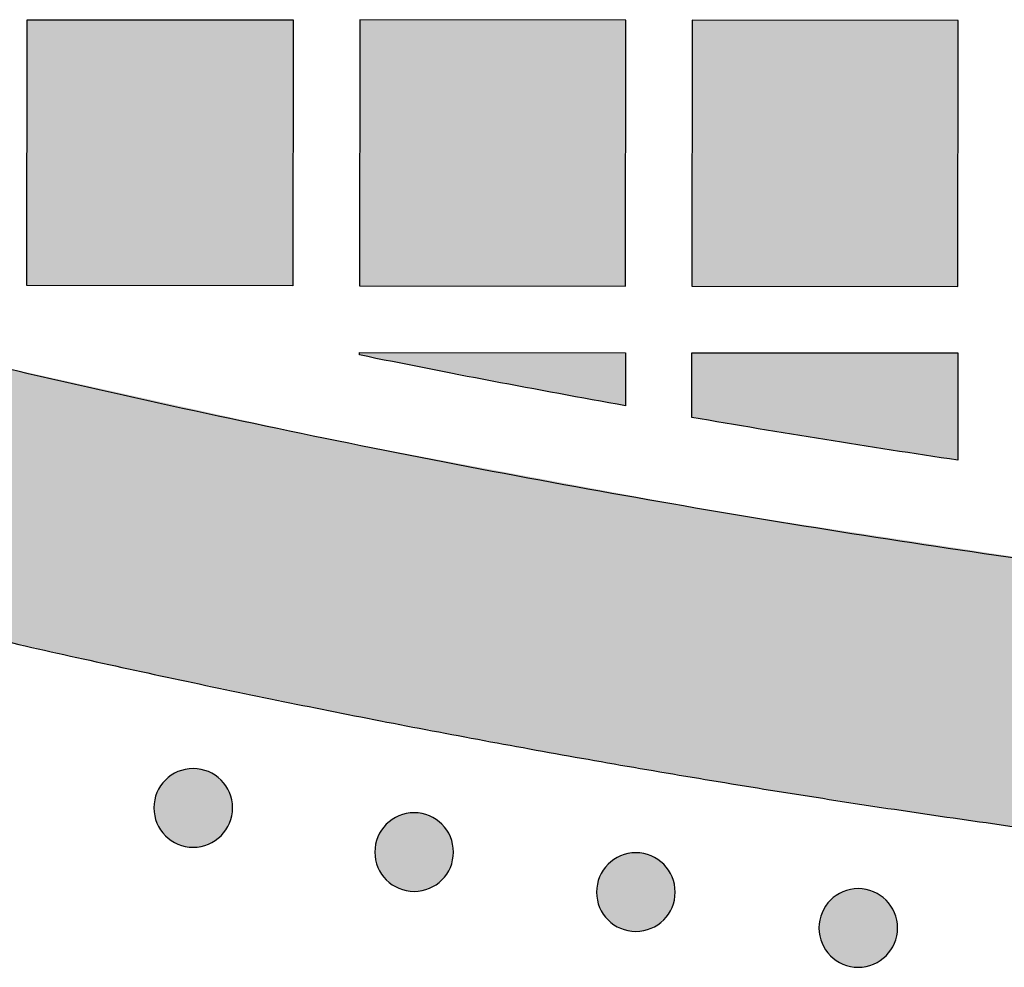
# Model space of a CAD drawing. Header units: millimetres. Extents: x -3873 to -97, y 912 to 4165.
# Tile 62 of 256: x -3448 to -3403, y 918 to 961. Entities that reach past the tile are written whole.
import ezdxf

# ---------------------------------------------------------------- set-up
doc = ezdxf.new("R2010")
doc.units = ezdxf.units.MM
doc.layers.add('pattern', color=7, linetype='Continuous', true_color=0x000000)

msp = doc.modelspace()

# ---------------------------------------------------------------- hatches: boundary and pattern name
at = {"layer": 'pattern'}
for points in [[(-3447.187, 960.902), (-3435.187, 960.891), (-3435.198, 948.891), (-3447.198, 948.902)], [(-3420.198, 948.878), (-3420.187, 960.878), (-3432.187, 960.889), (-3432.197, 948.889)], [(-3417.197, 948.876), (-3405.198, 948.865), (-3405.187, 960.865), (-3417.187, 960.876)], [(-3328.608, 931.337), (-3346.121, 931.637), (-3363.637, 932.522), (-3381.133, 933.993), (-3398.58, 936.048), (-3415.949, 938.685), (-3433.21, 941.898), (-3450.336, 945.682), (-3467.297, 950.026), (-3478.896, 940.836), (-3469.759, 938.259), (-3460.569, 935.842), (-3451.328, 933.585), (-3442.041, 931.49), (-3432.713, 929.559), (-3423.347, 927.793), (-3413.949, 926.192), (-3404.523, 924.758), (-3395.072, 923.492), (-3385.603, 922.393), (-3376.118, 921.462), (-3366.622, 920.7), (-3357.121, 920.107), (-3347.618, 919.682), (-3338.118, 919.426), (-3328.601, 919.337), (-3309.608, 919.667), (-3300.104, 920.085), (-3290.602, 920.67), (-3281.106, 921.425), (-3271.621, 922.348), (-3262.15, 923.439), (-3252.699, 924.698), (-3243.271, 926.125), (-3233.872, 927.718), (-3224.505, 929.477), (-3215.175, 931.401), (-3205.887, 933.488), (-3196.644, 935.737), (-3187.451, 938.148), (-3178.313, 940.717), (-3189.904, 949.917), (-3206.869, 945.585), (-3223.998, 941.816), (-3241.261, 938.616), (-3258.632, 935.993), (-3276.081, 933.951), (-3293.578, 932.495), (-3311.095, 931.623)], [(-3432.2, 945.775), (-3432.2, 945.888), (-3420.2, 945.878), (-3420.202, 943.484)], [(-3405.204, 941.027), (-3417.203, 942.957), (-3417.2, 945.875), (-3405.2, 945.865)], [(-3438.443, 924.085), (-3438.471, 924.058), (-3438.5, 924.03), (-3438.53, 924.004), (-3438.561, 923.978), (-3438.592, 923.952), (-3438.625, 923.927), (-3438.658, 923.902), (-3438.692, 923.878), (-3438.727, 923.855), (-3438.763, 923.832), (-3438.8, 923.81), (-3438.837, 923.789), (-3438.875, 923.768), (-3438.914, 923.749), (-3438.953, 923.73), (-3438.993, 923.712), (-3439.034, 923.695), (-3439.075, 923.679), (-3439.117, 923.664), (-3439.16, 923.65), (-3439.203, 923.637), (-3439.246, 923.625), (-3439.29, 923.614), (-3439.334, 923.604), (-3439.379, 923.595), (-3439.424, 923.588), (-3439.469, 923.581), (-3439.515, 923.576), (-3439.56, 923.572), (-3439.606, 923.569), (-3439.652, 923.567), (-3439.698, 923.566), (-3439.744, 923.567), (-3439.79, 923.569), (-3439.836, 923.572), (-3439.881, 923.576), (-3439.927, 923.581), (-3439.972, 923.588), (-3440.017, 923.596), (-3440.062, 923.604), (-3440.106, 923.614), (-3440.15, 923.625), (-3440.193, 923.637), (-3440.236, 923.651), (-3440.279, 923.665), (-3440.321, 923.68), (-3440.362, 923.696), (-3440.403, 923.713), (-3440.443, 923.731), (-3440.482, 923.75), (-3440.521, 923.77), (-3440.559, 923.79), (-3440.596, 923.811), (-3440.633, 923.833), (-3440.668, 923.856), (-3440.703, 923.88), (-3440.737, 923.904), (-3440.77, 923.928), (-3440.803, 923.954), (-3440.834, 923.979), (-3440.865, 924.006), (-3440.895, 924.033), (-3440.924, 924.06), (-3440.952, 924.087), (-3440.98, 924.115), (-3441.007, 924.144), (-3441.034, 924.174), (-3441.06, 924.205), (-3441.085, 924.237), (-3441.111, 924.269), (-3441.135, 924.303), (-3441.159, 924.337), (-3441.183, 924.372), (-3441.205, 924.407), (-3441.227, 924.444), (-3441.249, 924.481), (-3441.269, 924.519), (-3441.289, 924.558), (-3441.308, 924.597), (-3441.325, 924.637), (-3441.342, 924.678), (-3441.358, 924.72), (-3441.374, 924.762), (-3441.388, 924.804), (-3441.401, 924.847), (-3441.413, 924.891), (-3441.424, 924.934), (-3441.433, 924.979), (-3441.442, 925.023), (-3441.45, 925.068), (-3441.456, 925.114), (-3441.461, 925.159), (-3441.466, 925.205), (-3441.468, 925.251), (-3441.47, 925.296), (-3441.471, 925.342), (-3441.47, 925.388), (-3441.468, 925.434), (-3441.465, 925.48), (-3441.461, 925.526), (-3441.456, 925.571), (-3441.449, 925.616), (-3441.442, 925.661), (-3441.433, 925.706), (-3441.423, 925.75), (-3441.412, 925.794), (-3441.4, 925.837), (-3441.387, 925.88), (-3441.373, 925.923), (-3441.357, 925.965), (-3441.341, 926.006), (-3441.324, 926.047), (-3441.306, 926.087), (-3441.287, 926.126), (-3441.268, 926.165), (-3441.247, 926.203), (-3441.226, 926.24), (-3441.204, 926.277), (-3441.181, 926.313), (-3441.158, 926.347), (-3441.133, 926.382), (-3441.109, 926.415), (-3441.084, 926.447), (-3441.058, 926.479), (-3441.031, 926.51), (-3441.005, 926.539), (-3440.978, 926.568), (-3440.95, 926.597), (-3440.922, 926.624), (-3440.893, 926.651), (-3440.863, 926.678), (-3440.832, 926.704), (-3440.8, 926.73), (-3440.768, 926.755), (-3440.735, 926.78), (-3440.701, 926.804), (-3440.666, 926.827), (-3440.63, 926.85), (-3440.593, 926.872), (-3440.556, 926.893), (-3440.518, 926.913), (-3440.479, 926.933), (-3440.44, 926.952), (-3440.4, 926.97), (-3440.359, 926.987), (-3440.318, 927.003), (-3440.276, 927.018), (-3440.233, 927.032), (-3440.19, 927.045), (-3440.147, 927.057), (-3440.103, 927.068), (-3440.059, 927.078), (-3440.014, 927.086), (-3439.969, 927.094), (-3439.924, 927.1), (-3439.878, 927.106), (-3439.833, 927.11), (-3439.787, 927.113), (-3439.741, 927.115), (-3439.695, 927.115), (-3439.649, 927.114), (-3439.603, 927.113), (-3439.557, 927.11), (-3439.512, 927.105), (-3439.466, 927.1), (-3439.421, 927.094), (-3439.376, 927.086), (-3439.331, 927.077), (-3439.287, 927.067), (-3439.243, 927.056), (-3439.2, 927.044), (-3439.157, 927.031), (-3439.114, 927.017), (-3439.072, 927.002), (-3439.031, 926.986), (-3438.99, 926.969), (-3438.95, 926.951), (-3438.911, 926.932), (-3438.872, 926.912), (-3438.834, 926.891), (-3438.797, 926.87), (-3438.76, 926.848), (-3438.725, 926.825), (-3438.69, 926.802), (-3438.656, 926.778), (-3438.622, 926.753), (-3438.59, 926.728), (-3438.558, 926.702), (-3438.528, 926.676), (-3438.498, 926.649), (-3438.469, 926.622), (-3438.441, 926.594), (-3438.413, 926.566), (-3438.386, 926.537), (-3438.359, 926.507), (-3438.333, 926.476), (-3438.307, 926.445), (-3438.282, 926.412), (-3438.258, 926.379), (-3438.234, 926.345), (-3438.21, 926.31), (-3438.188, 926.274), (-3438.166, 926.238), (-3438.144, 926.2), (-3438.124, 926.162), (-3438.104, 926.124), (-3438.085, 926.084), (-3438.067, 926.044), (-3438.051, 926.003), (-3438.034, 925.962), (-3438.019, 925.92), (-3438.005, 925.878), (-3437.992, 925.835), (-3437.98, 925.791), (-3437.969, 925.747), (-3437.959, 925.703), (-3437.951, 925.658), (-3437.943, 925.613), (-3437.937, 925.568), (-3437.931, 925.522), (-3437.927, 925.477), (-3437.924, 925.431), (-3437.923, 925.385), (-3437.922, 925.339), (-3437.923, 925.293), (-3437.925, 925.247), (-3437.928, 925.202), (-3437.932, 925.156), (-3437.937, 925.111), (-3437.944, 925.065), (-3437.951, 925.02), (-3437.96, 924.976), (-3437.97, 924.931), (-3437.981, 924.888), (-3437.993, 924.844), (-3438.006, 924.801), (-3438.02, 924.759), (-3438.036, 924.717), (-3438.052, 924.675), (-3438.069, 924.635), (-3438.087, 924.595), (-3438.106, 924.555), (-3438.125, 924.516), (-3438.146, 924.478), (-3438.167, 924.441), (-3438.189, 924.405), (-3438.212, 924.369), (-3438.235, 924.334), (-3438.259, 924.3), (-3438.284, 924.267), (-3438.309, 924.234), (-3438.335, 924.203), (-3438.361, 924.172), (-3438.388, 924.142), (-3438.415, 924.113)], [(-3428.477, 922.092), (-3428.505, 922.065), (-3428.534, 922.038), (-3428.564, 922.011), (-3428.595, 921.985), (-3428.626, 921.959), (-3428.659, 921.934), (-3428.692, 921.909), (-3428.726, 921.885), (-3428.761, 921.862), (-3428.797, 921.839), (-3428.833, 921.817), (-3428.871, 921.796), (-3428.909, 921.775), (-3428.947, 921.756), (-3428.987, 921.737), (-3429.027, 921.719), (-3429.068, 921.702), (-3429.109, 921.686), (-3429.151, 921.671), (-3429.193, 921.657), (-3429.236, 921.644), (-3429.28, 921.632), (-3429.324, 921.621), (-3429.368, 921.611), (-3429.413, 921.602), (-3429.458, 921.595), (-3429.503, 921.588), (-3429.549, 921.583), (-3429.594, 921.579), (-3429.64, 921.576), (-3429.686, 921.574), (-3429.732, 921.574), (-3429.778, 921.574), (-3429.824, 921.576), (-3429.869, 921.579), (-3429.915, 921.583), (-3429.96, 921.589), (-3430.006, 921.595), (-3430.051, 921.603), (-3430.095, 921.612), (-3430.14, 921.622), (-3430.183, 921.633), (-3430.227, 921.645), (-3430.27, 921.658), (-3430.312, 921.672), (-3430.354, 921.687), (-3430.396, 921.703), (-3430.436, 921.72), (-3430.476, 921.738), (-3430.516, 921.757), (-3430.555, 921.777), (-3430.593, 921.797), (-3430.63, 921.819), (-3430.666, 921.841), (-3430.702, 921.863), (-3430.737, 921.887), (-3430.771, 921.911), (-3430.804, 921.936), (-3430.837, 921.961), (-3430.868, 921.987), (-3430.899, 922.013), (-3430.929, 922.04), (-3430.958, 922.067), (-3430.986, 922.094), (-3431.013, 922.123), (-3431.041, 922.152), (-3431.067, 922.182), (-3431.093, 922.212), (-3431.119, 922.244), (-3431.144, 922.276), (-3431.169, 922.31), (-3431.193, 922.344), (-3431.216, 922.379), (-3431.239, 922.415), (-3431.261, 922.451), (-3431.282, 922.488), (-3431.303, 922.526), (-3431.322, 922.565), (-3431.341, 922.605), (-3431.359, 922.645), (-3431.376, 922.685), (-3431.392, 922.727), (-3431.407, 922.769), (-3431.421, 922.811), (-3431.434, 922.854), (-3431.446, 922.898), (-3431.457, 922.942), (-3431.467, 922.986), (-3431.476, 923.031), (-3431.483, 923.076), (-3431.49, 923.121), (-3431.495, 923.166), (-3431.499, 923.212), (-3431.502, 923.258), (-3431.504, 923.304), (-3431.505, 923.35), (-3431.504, 923.395), (-3431.502, 923.441), (-3431.499, 923.487), (-3431.495, 923.533), (-3431.49, 923.578), (-3431.483, 923.623), (-3431.475, 923.668), (-3431.467, 923.713), (-3431.457, 923.757), (-3431.446, 923.801), (-3431.434, 923.845), (-3431.42, 923.888), (-3431.406, 923.93), (-3431.391, 923.972), (-3431.375, 924.013), (-3431.358, 924.054), (-3431.34, 924.094), (-3431.321, 924.134), (-3431.301, 924.172), (-3431.281, 924.21), (-3431.26, 924.248), (-3431.238, 924.284), (-3431.215, 924.32), (-3431.191, 924.355), (-3431.167, 924.389), (-3431.143, 924.422), (-3431.117, 924.454), (-3431.092, 924.486), (-3431.065, 924.517), (-3431.038, 924.547), (-3431.011, 924.576), (-3430.984, 924.604), (-3430.956, 924.631), (-3430.927, 924.658), (-3430.897, 924.685), (-3430.866, 924.711), (-3430.834, 924.737), (-3430.802, 924.762), (-3430.768, 924.787), (-3430.734, 924.811), (-3430.699, 924.834), (-3430.664, 924.857), (-3430.627, 924.879), (-3430.59, 924.9), (-3430.552, 924.921), (-3430.513, 924.94), (-3430.474, 924.959), (-3430.434, 924.977), (-3430.393, 924.994), (-3430.351, 925.01), (-3430.309, 925.025), (-3430.267, 925.039), (-3430.224, 925.052), (-3430.18, 925.064), (-3430.137, 925.075), (-3430.092, 925.085), (-3430.048, 925.094), (-3430.003, 925.101), (-3429.957, 925.108), (-3429.912, 925.113), (-3429.866, 925.117), (-3429.82, 925.12), (-3429.775, 925.122), (-3429.729, 925.122), (-3429.683, 925.122), (-3429.637, 925.12), (-3429.591, 925.117), (-3429.545, 925.113), (-3429.5, 925.107), (-3429.455, 925.101), (-3429.41, 925.093), (-3429.365, 925.084), (-3429.321, 925.074), (-3429.277, 925.063), (-3429.233, 925.051), (-3429.191, 925.038), (-3429.148, 925.024), (-3429.106, 925.009), (-3429.065, 924.993), (-3429.024, 924.976), (-3428.984, 924.958), (-3428.945, 924.939), (-3428.906, 924.919), (-3428.868, 924.899), (-3428.831, 924.877), (-3428.794, 924.855), (-3428.758, 924.833), (-3428.724, 924.809), (-3428.689, 924.785), (-3428.656, 924.76), (-3428.624, 924.735), (-3428.592, 924.709), (-3428.561, 924.683), (-3428.532, 924.656), (-3428.503, 924.629), (-3428.474, 924.602), (-3428.447, 924.573), (-3428.42, 924.544), (-3428.393, 924.514), (-3428.367, 924.484), (-3428.341, 924.452), (-3428.316, 924.42), (-3428.291, 924.386), (-3428.267, 924.352), (-3428.244, 924.317), (-3428.221, 924.281), (-3428.199, 924.245), (-3428.178, 924.208), (-3428.158, 924.17), (-3428.138, 924.131), (-3428.119, 924.091), (-3428.101, 924.051), (-3428.084, 924.011), (-3428.068, 923.969), (-3428.053, 923.927), (-3428.039, 923.885), (-3428.026, 923.842), (-3428.014, 923.798), (-3428.003, 923.754), (-3427.993, 923.71), (-3427.985, 923.665), (-3427.977, 923.62), (-3427.971, 923.575), (-3427.965, 923.53), (-3427.961, 923.484), (-3427.958, 923.438), (-3427.956, 923.392), (-3427.956, 923.346), (-3427.957, 923.301), (-3427.958, 923.255), (-3427.961, 923.209), (-3427.966, 923.163), (-3427.971, 923.118), (-3427.977, 923.072), (-3427.985, 923.028), (-3427.994, 922.983), (-3428.004, 922.939), (-3428.015, 922.895), (-3428.027, 922.851), (-3428.04, 922.808), (-3428.054, 922.766), (-3428.069, 922.724), (-3428.085, 922.683), (-3428.102, 922.642), (-3428.12, 922.602), (-3428.139, 922.562), (-3428.159, 922.524), (-3428.18, 922.486), (-3428.201, 922.448), (-3428.223, 922.412), (-3428.246, 922.376), (-3428.269, 922.341), (-3428.293, 922.307), (-3428.318, 922.274), (-3428.343, 922.242), (-3428.369, 922.21), (-3428.395, 922.179), (-3428.422, 922.149), (-3428.449, 922.12)], [(-3418.475, 920.286), (-3418.503, 920.259), (-3418.532, 920.232), (-3418.562, 920.205), (-3418.593, 920.179), (-3418.624, 920.153), (-3418.657, 920.128), (-3418.69, 920.103), (-3418.724, 920.079), (-3418.759, 920.056), (-3418.795, 920.033), (-3418.832, 920.011), (-3418.869, 919.99), (-3418.907, 919.969), (-3418.946, 919.95), (-3418.985, 919.931), (-3419.025, 919.913), (-3419.066, 919.896), (-3419.107, 919.88), (-3419.149, 919.865), (-3419.192, 919.851), (-3419.235, 919.838), (-3419.278, 919.826), (-3419.322, 919.815), (-3419.366, 919.805), (-3419.411, 919.796), (-3419.456, 919.789), (-3419.501, 919.782), (-3419.547, 919.777), (-3419.592, 919.773), (-3419.638, 919.77), (-3419.684, 919.768), (-3419.73, 919.768), (-3419.776, 919.768), (-3419.822, 919.77), (-3419.868, 919.773), (-3419.913, 919.777), (-3419.959, 919.783), (-3420.004, 919.789), (-3420.049, 919.797), (-3420.094, 919.806), (-3420.138, 919.815), (-3420.182, 919.826), (-3420.225, 919.839), (-3420.268, 919.852), (-3420.311, 919.866), (-3420.353, 919.881), (-3420.394, 919.897), (-3420.435, 919.914), (-3420.475, 919.932), (-3420.514, 919.951), (-3420.553, 919.971), (-3420.591, 919.991), (-3420.628, 920.013), (-3420.664, 920.035), (-3420.7, 920.057), (-3420.735, 920.081), (-3420.769, 920.105), (-3420.802, 920.13), (-3420.835, 920.155), (-3420.866, 920.181), (-3420.897, 920.207), (-3420.927, 920.234), (-3420.956, 920.261), (-3420.984, 920.288), (-3421.012, 920.317), (-3421.039, 920.346), (-3421.065, 920.375), (-3421.092, 920.406), (-3421.117, 920.438), (-3421.143, 920.47), (-3421.167, 920.504), (-3421.191, 920.538), (-3421.215, 920.573), (-3421.237, 920.608), (-3421.259, 920.645), (-3421.281, 920.682), (-3421.301, 920.72), (-3421.321, 920.759), (-3421.339, 920.798), (-3421.357, 920.839), (-3421.374, 920.879), (-3421.39, 920.921), (-3421.406, 920.963), (-3421.42, 921.005), (-3421.433, 921.048), (-3421.445, 921.092), (-3421.456, 921.136), (-3421.465, 921.18), (-3421.474, 921.224), (-3421.482, 921.269), (-3421.488, 921.315), (-3421.493, 921.36), (-3421.498, 921.406), (-3421.5, 921.452), (-3421.502, 921.498), (-3421.503, 921.543), (-3421.502, 921.589), (-3421.5, 921.635), (-3421.497, 921.681), (-3421.493, 921.727), (-3421.488, 921.772), (-3421.481, 921.817), (-3421.474, 921.862), (-3421.465, 921.907), (-3421.455, 921.951), (-3421.444, 921.995), (-3421.432, 922.039), (-3421.419, 922.082), (-3421.405, 922.124), (-3421.389, 922.166), (-3421.373, 922.207), (-3421.356, 922.248), (-3421.338, 922.288), (-3421.319, 922.328), (-3421.3, 922.366), (-3421.279, 922.404), (-3421.258, 922.441), (-3421.236, 922.478), (-3421.213, 922.514), (-3421.19, 922.549), (-3421.165, 922.583), (-3421.141, 922.616), (-3421.116, 922.648), (-3421.09, 922.68), (-3421.063, 922.711), (-3421.037, 922.74), (-3421.01, 922.769), (-3420.982, 922.798), (-3420.954, 922.825), (-3420.925, 922.852), (-3420.895, 922.879), (-3420.864, 922.905), (-3420.832, 922.931), (-3420.8, 922.956), (-3420.767, 922.981), (-3420.733, 923.005), (-3420.698, 923.028), (-3420.662, 923.051), (-3420.625, 923.073), (-3420.588, 923.094), (-3420.55, 923.115), (-3420.511, 923.134), (-3420.472, 923.153), (-3420.432, 923.171), (-3420.391, 923.188), (-3420.35, 923.204), (-3420.308, 923.219), (-3420.265, 923.233), (-3420.222, 923.246), (-3420.179, 923.258), (-3420.135, 923.269), (-3420.09, 923.279), (-3420.046, 923.288), (-3420.001, 923.295), (-3419.956, 923.302), (-3419.91, 923.307), (-3419.864, 923.311), (-3419.819, 923.314), (-3419.773, 923.316), (-3419.727, 923.316), (-3419.681, 923.316), (-3419.635, 923.314), (-3419.589, 923.311), (-3419.544, 923.307), (-3419.498, 923.301), (-3419.453, 923.295), (-3419.408, 923.287), (-3419.363, 923.278), (-3419.319, 923.268), (-3419.275, 923.257), (-3419.232, 923.245), (-3419.189, 923.232), (-3419.146, 923.218), (-3419.104, 923.203), (-3419.063, 923.187), (-3419.022, 923.17), (-3418.982, 923.152), (-3418.943, 923.133), (-3418.904, 923.113), (-3418.866, 923.093), (-3418.829, 923.071), (-3418.792, 923.049), (-3418.757, 923.026), (-3418.722, 923.003), (-3418.688, 922.979), (-3418.654, 922.954), (-3418.622, 922.929), (-3418.59, 922.903), (-3418.56, 922.877), (-3418.53, 922.85), (-3418.501, 922.823), (-3418.473, 922.795), (-3418.445, 922.767), (-3418.418, 922.738), (-3418.391, 922.708), (-3418.365, 922.678), (-3418.339, 922.646), (-3418.314, 922.613), (-3418.29, 922.58), (-3418.266, 922.546), (-3418.242, 922.511), (-3418.219, 922.475), (-3418.198, 922.439), (-3418.176, 922.402), (-3418.156, 922.363), (-3418.136, 922.325), (-3418.117, 922.285), (-3418.099, 922.245), (-3418.082, 922.204), (-3418.066, 922.163), (-3418.051, 922.121), (-3418.037, 922.079), (-3418.024, 922.036), (-3418.012, 921.992), (-3418.001, 921.948), (-3417.991, 921.904), (-3417.983, 921.859), (-3417.975, 921.814), (-3417.969, 921.769), (-3417.963, 921.724), (-3417.959, 921.678), (-3417.956, 921.632), (-3417.955, 921.586), (-3417.954, 921.54), (-3417.955, 921.494), (-3417.957, 921.449), (-3417.96, 921.403), (-3417.964, 921.357), (-3417.969, 921.312), (-3417.976, 921.266), (-3417.983, 921.221), (-3417.992, 921.177), (-3418.002, 921.133), (-3418.013, 921.089), (-3418.025, 921.045), (-3418.038, 921.002), (-3418.052, 920.96), (-3418.067, 920.918), (-3418.084, 920.876), (-3418.101, 920.836), (-3418.119, 920.796), (-3418.138, 920.756), (-3418.157, 920.718), (-3418.178, 920.68), (-3418.199, 920.642), (-3418.221, 920.606), (-3418.244, 920.57), (-3418.267, 920.535), (-3418.291, 920.501), (-3418.316, 920.468), (-3418.341, 920.435), (-3418.367, 920.404), (-3418.393, 920.373), (-3418.42, 920.343), (-3418.447, 920.314)], [(-3408.441, 918.667), (-3408.469, 918.64), (-3408.498, 918.613), (-3408.528, 918.586), (-3408.559, 918.56), (-3408.591, 918.534), (-3408.623, 918.509), (-3408.656, 918.484), (-3408.691, 918.46), (-3408.725, 918.437), (-3408.761, 918.414), (-3408.798, 918.392), (-3408.835, 918.371), (-3408.873, 918.351), (-3408.912, 918.331), (-3408.951, 918.312), (-3408.991, 918.294), (-3409.032, 918.277), (-3409.073, 918.261), (-3409.115, 918.246), (-3409.158, 918.232), (-3409.201, 918.219), (-3409.244, 918.207), (-3409.288, 918.196), (-3409.333, 918.186), (-3409.377, 918.177), (-3409.422, 918.17), (-3409.467, 918.163), (-3409.513, 918.158), (-3409.559, 918.154), (-3409.604, 918.151), (-3409.65, 918.149), (-3409.696, 918.149), (-3409.742, 918.149), (-3409.788, 918.151), (-3409.834, 918.154), (-3409.879, 918.158), (-3409.925, 918.164), (-3409.97, 918.17), (-3410.015, 918.178), (-3410.06, 918.187), (-3410.104, 918.197), (-3410.148, 918.208), (-3410.191, 918.22), (-3410.234, 918.233), (-3410.277, 918.247), (-3410.319, 918.262), (-3410.36, 918.278), (-3410.401, 918.295), (-3410.441, 918.313), (-3410.48, 918.332), (-3410.519, 918.352), (-3410.557, 918.372), (-3410.594, 918.394), (-3410.631, 918.416), (-3410.666, 918.439), (-3410.701, 918.462), (-3410.735, 918.486), (-3410.769, 918.511), (-3410.801, 918.536), (-3410.833, 918.562), (-3410.863, 918.588), (-3410.893, 918.615), (-3410.922, 918.642), (-3410.95, 918.67), (-3410.978, 918.698), (-3411.005, 918.727), (-3411.032, 918.757), (-3411.058, 918.788), (-3411.084, 918.819), (-3411.109, 918.852), (-3411.133, 918.885), (-3411.157, 918.919), (-3411.181, 918.954), (-3411.204, 918.99), (-3411.226, 919.026), (-3411.247, 919.064), (-3411.267, 919.102), (-3411.287, 919.14), (-3411.306, 919.18), (-3411.324, 919.22), (-3411.341, 919.261), (-3411.357, 919.302), (-3411.372, 919.344), (-3411.386, 919.386), (-3411.399, 919.429), (-3411.411, 919.473), (-3411.422, 919.517), (-3411.432, 919.561), (-3411.44, 919.606), (-3411.448, 919.651), (-3411.454, 919.696), (-3411.46, 919.741), (-3411.464, 919.787), (-3411.467, 919.833), (-3411.468, 919.879), (-3411.469, 919.925), (-3411.468, 919.971), (-3411.466, 920.017), (-3411.463, 920.062), (-3411.459, 920.108), (-3411.454, 920.153), (-3411.447, 920.199), (-3411.44, 920.244), (-3411.431, 920.288), (-3411.421, 920.333), (-3411.41, 920.376), (-3411.398, 920.42), (-3411.385, 920.463), (-3411.371, 920.505), (-3411.356, 920.547), (-3411.339, 920.589), (-3411.322, 920.629), (-3411.304, 920.669), (-3411.286, 920.709), (-3411.266, 920.747), (-3411.245, 920.785), (-3411.224, 920.823), (-3411.202, 920.859), (-3411.179, 920.895), (-3411.156, 920.93), (-3411.132, 920.964), (-3411.107, 920.997), (-3411.082, 921.03), (-3411.056, 921.061), (-3411.03, 921.092), (-3411.003, 921.122), (-3410.976, 921.151), (-3410.948, 921.179), (-3410.92, 921.206), (-3410.891, 921.234), (-3410.861, 921.26), (-3410.83, 921.286), (-3410.799, 921.312), (-3410.766, 921.337), (-3410.733, 921.362), (-3410.699, 921.386), (-3410.664, 921.409), (-3410.628, 921.432), (-3410.592, 921.454), (-3410.554, 921.475), (-3410.516, 921.496), (-3410.477, 921.515), (-3410.438, 921.534), (-3410.398, 921.552), (-3410.357, 921.569), (-3410.316, 921.585), (-3410.274, 921.6), (-3410.231, 921.614), (-3410.188, 921.627), (-3410.145, 921.639), (-3410.101, 921.65), (-3410.057, 921.66), (-3410.012, 921.669), (-3409.967, 921.676), (-3409.922, 921.683), (-3409.876, 921.688), (-3409.831, 921.692), (-3409.785, 921.695), (-3409.739, 921.697), (-3409.693, 921.697), (-3409.647, 921.697), (-3409.601, 921.695), (-3409.555, 921.692), (-3409.51, 921.688), (-3409.464, 921.682), (-3409.419, 921.676), (-3409.374, 921.668), (-3409.33, 921.659), (-3409.285, 921.65), (-3409.241, 921.639), (-3409.198, 921.627), (-3409.155, 921.613), (-3409.112, 921.599), (-3409.071, 921.584), (-3409.029, 921.568), (-3408.988, 921.551), (-3408.948, 921.533), (-3408.909, 921.514), (-3408.87, 921.494), (-3408.832, 921.474), (-3408.795, 921.453), (-3408.759, 921.43), (-3408.723, 921.408), (-3408.688, 921.384), (-3408.654, 921.36), (-3408.621, 921.335), (-3408.588, 921.31), (-3408.557, 921.284), (-3408.526, 921.258), (-3408.496, 921.231), (-3408.467, 921.204), (-3408.439, 921.177), (-3408.411, 921.149), (-3408.384, 921.119), (-3408.358, 921.09), (-3408.331, 921.059), (-3408.306, 921.027), (-3408.28, 920.995), (-3408.256, 920.961), (-3408.232, 920.927), (-3408.208, 920.892), (-3408.186, 920.857), (-3408.164, 920.82), (-3408.142, 920.783), (-3408.122, 920.745), (-3408.102, 920.706), (-3408.084, 920.667), (-3408.066, 920.626), (-3408.049, 920.586), (-3408.033, 920.544), (-3408.018, 920.502), (-3408.003, 920.46), (-3407.99, 920.417), (-3407.978, 920.373), (-3407.967, 920.33), (-3407.958, 920.285), (-3407.949, 920.241), (-3407.941, 920.196), (-3407.935, 920.15), (-3407.93, 920.105), (-3407.926, 920.059), (-3407.923, 920.013), (-3407.921, 919.968), (-3407.92, 919.922), (-3407.921, 919.876), (-3407.923, 919.83), (-3407.926, 919.784), (-3407.93, 919.738), (-3407.935, 919.693), (-3407.942, 919.648), (-3407.949, 919.603), (-3407.958, 919.558), (-3407.968, 919.514), (-3407.979, 919.47), (-3407.991, 919.426), (-3408.004, 919.383), (-3408.019, 919.341), (-3408.034, 919.299), (-3408.05, 919.258), (-3408.067, 919.217), (-3408.085, 919.177), (-3408.104, 919.138), (-3408.123, 919.099), (-3408.144, 919.061), (-3408.165, 919.024), (-3408.187, 918.987), (-3408.21, 918.951), (-3408.234, 918.916), (-3408.258, 918.882), (-3408.282, 918.849), (-3408.308, 918.817), (-3408.333, 918.785), (-3408.36, 918.754), (-3408.386, 918.725), (-3408.414, 918.696)]]:
    msp.add_hatch(color=256, dxfattribs=at).paths.add_polyline_path(points, flags=0)

# ---------------------------------------------------------------- linework, layer by layer
for points in [[(-3447.187, 960.902), (-3435.187, 960.891), (-3435.198, 948.891), (-3447.198, 948.902)], [(-3420.198, 948.878), (-3420.187, 960.878), (-3432.187, 960.889), (-3432.197, 948.889)], [(-3417.197, 948.876), (-3405.198, 948.865), (-3405.187, 960.865), (-3417.187, 960.876)]]:
    msp.add_lwpolyline(points, close=True, dxfattribs=at)
for points in [[(-3432.2, 945.775), (-3432.2, 945.888), (-3420.2, 945.878), (-3420.202, 943.484)], [(-3417.203, 942.957), (-3417.2, 945.875), (-3405.2, 945.865), (-3405.204, 941.027)]]:
    msp.add_lwpolyline(points, dxfattribs=at)
at = {"layer": 'pattern', "extrusion": (0, 0, -1)}
for centre in [(3439.696, 925.341), (3429.73, 923.348), (3419.728, 921.542), (3409.695, 919.923)]:
    msp.add_circle(centre, 1.774, dxfattribs=at)
for start, end in [(280.13748, 281.4785), (278.46886, 279.80308)]:
    msp.add_arc((3328.347, 1457.209), 521.872, start, end, dxfattribs=at)
at = {"layer": 'pattern'}
for points, weights, knots in [([(-3328.608, 931.337), (-3328.611, 931.337), (-3328.615, 931.337), (-3399.21, 931.373), (-3467.297, 950.026)], [0.999999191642, 0.999999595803, 1, 0.991109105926, 1], [140.346201, 140.346201, 140.346201, 140.352582, 140.352582, 280.705164, 280.705164, 280.705164]), ([(-3478.896, 940.836), (-3405.293, 919.377), (-3328.625, 919.337), (-3328.619, 919.337), (-3328.613, 919.337)], [1, 0.989993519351, 1, 0.99999920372, 0.999998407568], [295.530172, 295.530172, 295.530172, 447.839939, 447.839939, 447.852059, 447.852059, 447.852059])]:
    msp.add_rational_spline(points, weights, degree=2, knots=knots, dxfattribs=at)

doc.saveas('drawing.dxf')
